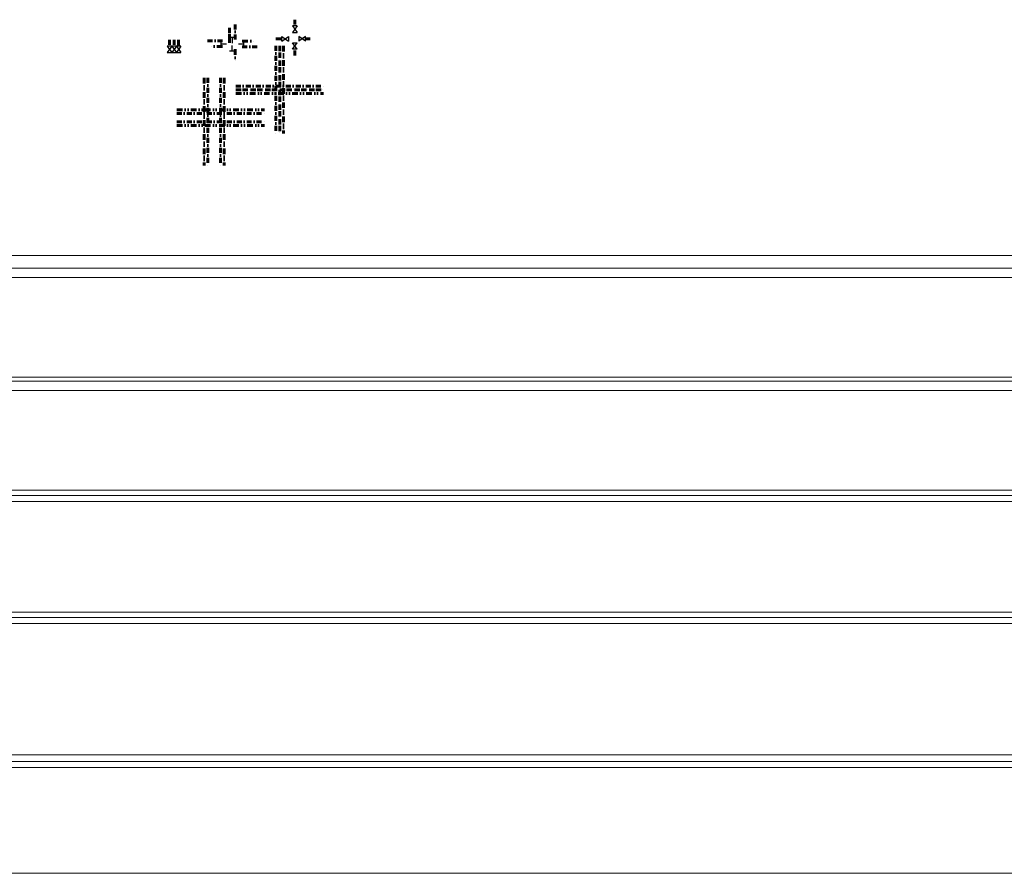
# Model space of a CAD drawing. Header units: millimetres. Extents: x -1254123 to -427507, y -785337 to -378997.
# Tile 16 of 33: x -615697 to -589077, y -405499 to -382412. Entities that reach past the tile are written whole.
import ezdxf

# ---------------------------------------------------------------- set-up
doc = ezdxf.new("R2010")
doc.units = ezdxf.units.MM
doc.header["$LTSCALE"] = 300
for name, pattern in [('ACAD_ISO11W100', [33, 12, -3, 12, -3, 0, -3]), ('DASHDOT', [1, 0.5, -0.25, 0, -0.25]), ('DIVIDE', [31.75, 12.7, -6.35, 0, -6.35, 0, -6.35])]:
    doc.linetypes.add(name, pattern=pattern)
doc.layers.get('0').update_dxf_attribs({"lineweight": 9})
for name, color, linetype, lineweight in [('ZTI-V-CV', 220, 'ACAD_ISO11W100', 60), ('ZTI-V-other', 150, 'Continuous', 30), ('ZTI-V-SV', 170, 'DASHDOT', 60), ('ZTI-V-TV', 10, 'DIVIDE', 60), ('ZTI_voda_other', 210, 'Continuous', 30)]:
    doc.layers.add(name, color=color, linetype=linetype, lineweight=lineweight)

# ---------------------------------------------------------------- blocks, each defined once
blk = doc.blocks.new('ventil')
for p, q in [((62, 87), (-63, 87)), ((-63, -88), (62, 87)), ((62, -88), (-63, 87)), ((-63, -88), (62, -88))]:
    blk.add_line(p, q)

msp = doc.modelspace()

# ---------------------------------------------------------------- linework, layer by layer
for points in [[(-648334, -388790), (-529820, -388790)], [(-648334, -389134), (-529820, -389134)], [(-648334, -389384), (-529820, -389384)], [(-648334, -392084), (-529820, -392084)], [(-648334, -392189), (-529820, -392189)], [(-648334, -392439), (-529820, -392439)], [(-648334, -395139), (-529820, -395139)], [(-648334, -395279), (-529820, -395279)], [(-648334, -395439), (-529820, -395439)], [(-648334, -398439), (-529820, -398439)], [(-648334, -398579), (-529820, -398579)], [(-648334, -398739), (-529820, -398739)], [(-648334, -402299), (-529820, -402299)], [(-648334, -402479), (-529820, -402479)], [(-648334, -402639), (-529820, -402639)], [(-634608, -405499), (-565231, -405499)]]:
    msp.add_lwpolyline(points)
at = {"layer": 'ZTI-V-CV', "linetype": 'ACAD_ISO11W100', "ltscale": 0.04}
for points in [[(-608668, -383123), (-608668, -385495)], [(-609854, -384309), (-607483, -384309)]]:
    msp.add_lwpolyline(points, dxfattribs=at)
at = {"layer": 'ZTI-V-SV', "ltscale": 0.9}
for p, q in [((-611649, -382959), (-611649, -383127)), ((-611524, -382959), (-611524, -383127))]:
    msp.add_line(p, q, dxfattribs=at)
at = {"layer": 'ZTI-V-SV', "ltscale": 0.9, "elevation": 1}
for points in [[(-609874, -382946), (-609874, -382504)], [(-608262, -382412), (-608262, -382580)], [(-610210, -382988), (-610652, -382988)], [(-608776, -382926), (-608608, -382926)], [(-607975, -382926), (-607807, -382926)], [(-609680, -383147), (-609238, -383147)], [(-608262, -383382), (-608262, -383214)]]:
    msp.add_lwpolyline(points, dxfattribs=at)
at = {"layer": 'ZTI-V-SV', "ltscale": 0.9}
for points in [[(-610024, -382630), (-610024, -383072)], [(-608768, -383123), (-608768, -385495)], [(-610612, -383988), (-610612, -386359)], [(-610265, -383988), (-610265, -386359)], [(-609854, -384209), (-607483, -384209)], [(-611451, -384950), (-609079, -384950)], [(-611451, -385173), (-609079, -385173)]]:
    msp.add_lwpolyline(points, dxfattribs=at)
at = {"layer": 'ZTI-V-TV', "ltscale": 0.04}
msp.add_line((-611399, -382959), (-611399, -383127), dxfattribs=at)
at = {"layer": 'ZTI-V-TV', "ltscale": 0.04, "elevation": 1}
for points in [[(-610024, -382946), (-610024, -382604)], [(-609680, -382997), (-609338, -382997)], [(-610210, -383138), (-610552, -383138)], [(-609874, -383212), (-609874, -383553)]]:
    msp.add_lwpolyline(points, dxfattribs=at)
at = {"layer": 'ZTI-V-TV', "ltscale": 0.04}
for points in [[(-608568, -383123), (-608568, -385495)], [(-610712, -383988), (-610712, -386359)], [(-610165, -383988), (-610165, -386359)], [(-609854, -384409), (-607483, -384409)], [(-611451, -384850), (-609079, -384850)], [(-611451, -385273), (-609079, -385273)]]:
    msp.add_lwpolyline(points, dxfattribs=at)
at = {"layer": 'ZTI_voda_other', "ltscale": 0.1}
for p, q in [((-610258, -382988, 1), (-610258, -383138, 1)), ((-609874, -382898, 1), (-610024, -382898, 1)), ((-609949, -382898, 1), (-609949, -383048, 1)), ((-609633, -383147, 1), (-609633, -382997, 1)), ((-610258, -383063, 1), (-610108, -383063, 1)), ((-610024, -383259, 1), (-609874, -383259, 1)), ((-609949, -383259, 1), (-609949, -383109, 1)), ((-609633, -383072, 1), (-609783, -383072, 1))]:
    msp.add_line(p, q, dxfattribs=at)

# ---------------------------------------------------------------- block references
at = {"layer": 'ZTI-V-other'}
for p, rotation in [((-608262, -382668, 1), 180), ((-608062, -382926, 1), 90), ((-611649, -383215), 180), ((-611524, -383215), 180), ((-611399, -383215), 180)]:
    msp.add_blockref('ventil', p, dxfattribs=dict(at, rotation=rotation))
at = {"layer": 'ZTI-V-other', "xscale": -1, "rotation": 270}
msp.add_blockref('ventil', (-608520, -382926, 1), dxfattribs=at)
at = {"layer": 'ZTI-V-other', "xscale": -1}
msp.add_blockref('ventil', (-608262, -383126, 1), dxfattribs=at)

doc.saveas('drawing.dxf')
